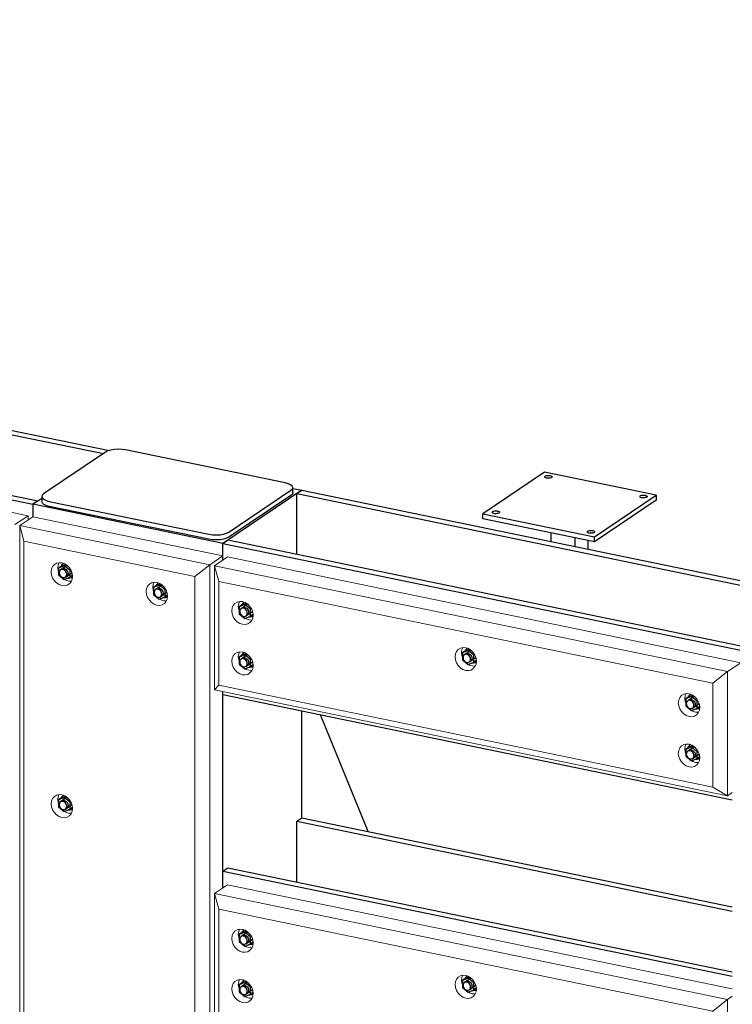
# Model space of a CAD drawing. Header units: millimetres. Extents: x -253989 to -201512, y -82117 to 103114.
# Tile 16 of 67: x -213815 to -212503, y -76772 to -74960. Entities that reach past the tile are written whole.
import ezdxf

# ---------------------------------------------------------------- set-up
doc = ezdxf.new("R2010")
doc.units = ezdxf.units.MM
for name, color, linetype, lineweight in [('N-CO-BC-BETONVORM-G', 50, 'Continuous', 25), ('N-CO-KC-KUNSTSTOFVORM-G', 7, 'Continuous', 13), ('N-CO-SC-STAALVORM-G', 10, 'Continuous', 25)]:
    doc.layers.add(name, color=color, linetype=linetype, lineweight=lineweight)

# ---------------------------------------------------------------- blocks, each defined once
blk = doc.blocks.new('GM_afdekklepje - GM_afdekklepje-3673590-_3D_ Copy 2 Copy 2')
at = {"layer": 'N-CO-SC-STAALVORM-G'}
for p, q in [((171463.7, -76026.7), (171349.5, -76103.7)), ((171794.4, -76083.4), (171500.4, -76022.8)), ((171690.7, -76174), (171805, -76097.1)), ((171805, -76106.4), (171690.7, -76183.3)), ((171808.4, -76101.5), (171808.4, -76092.2)), ((171346.1, -76108.6), (171346.1, -76117.8)), ((171360, -76117.4), (171654, -76178)), ((171654, -76187.3), (171360, -76126.6))]:
    blk.add_line(p, q, dxfattribs=at)
for points in [[(171500.4, -76022.8, 0), (171493.9, -76021.8, 0), (171486.9, -76021.5, 0), (171479.9, -76021.9, 0), (171473.4, -76023, 0), (171467.9, -76024.6, 0), (171463.7, -76026.7, 0)], [(171805, -76097.1, 0), (171807.6, -76094.6, 0), (171808.3, -76092, 0), (171807.3, -76089.4, 0), (171804.5, -76087, 0), (171800.1, -76085, 0), (171794.4, -76083.4, 0)], [(171349.5, -76103.7, 0), (171346.9, -76106.1, 0), (171346.1, -76108.7, 0), (171347.2, -76111.3, 0), (171350, -76113.7, 0), (171354.4, -76115.8, 0), (171360, -76117.4, 0)], [(171808.3, -76101.3, 0), (171807.6, -76103.9, 0), (171805, -76106.4, 0)], [(171360, -76126.6, 0), (171354.4, -76125.1, 0), (171350, -76123, 0), (171347.2, -76120.6, 0), (171346.1, -76118, 0)], [(171654, -76178, 0), (171660.6, -76178.9, 0), (171667.6, -76179.2, 0), (171674.6, -76178.8, 0), (171681, -76177.8, 0), (171686.5, -76176.2, 0), (171690.7, -76174, 0)], [(171690.7, -76183.3, 0), (171686.5, -76185.4, 0), (171681, -76187.1, 0), (171674.6, -76188.1, 0), (171667.6, -76188.5, 0), (171660.6, -76188.2, 0), (171654, -76187.3, 0)]]:
    blk.add_polyline3d(points, dxfattribs=at)
blk = doc.blocks.new('GM_Hakorit_3820 - GM_Hakorit_3820-3712024-_3D_ Copy 2 Copy 2')
at = {"layer": 'N-CO-KC-KUNSTSTOFVORM-G'}
for p, q in [((170017.1, -75875.1), (169992.9, -75891.4)), ((170367.1, -75947.3), (170017.1, -75875.1)), ((169992.9, -75891.4), (170342.9, -75963.6)), ((169992.9, -79436.3), (169992.9, -75891.4)), ((170000.7, -75920.1), (169992.9, -75891.4)), ((170000.7, -79427.9), (170000.7, -75920.1)), ((170315.7, -75985), (170000.7, -75920.1)), ((170342.9, -75963.6), (170367.1, -75947.3)), ((170367.1, -75947.3), (170367.1, -75955)), ((170342.9, -75963.6), (170315.7, -75985)), ((170342.9, -79508.4), (170342.9, -75963.6)), ((170082.8, -75993.7), (170087.9, -75994)), ((170315.7, -79492.8), (170315.7, -75985)), ((170257.8, -76029.7), (170262.9, -76030.1)), ((170367.1, -76196.8), (170367.1, -76558.2)), ((170082.8, -76420.5), (170087.9, -76420.9))]:
    blk.add_line(p, q, dxfattribs=at)
for points in [[(170070.7, -76001.8, 0), (170065.6, -76000.1, 0), (170060.8, -75997, 0), (170056.8, -75992.8, 0), (170053.6, -75987.9, 0), (170051.7, -75982.4, 0), (170051, -75976.9, 0), (170051.7, -75971.6, 0), (170053.6, -75967, 0), (170056.8, -75963.3, 0), (170060.8, -75960.8, 0), (170065.6, -75959.7, 0), (170070.7, -75960.1, 0)], [(170065.2, -75959.7, 0), (170063.8, -75963.5, 0), (170063.1, -75968.7, 0), (170063.8, -75974.3, 0), (170064.4, -75976.4, 0)], [(170070.7, -75960.1, 0), (170075.8, -75961.8, 0), (170080.5, -75964.9, 0), (170084.6, -75969, 0), (170087.7, -75974, 0), (170089.7, -75979.5, 0), (170090.4, -75985, 0), (170089.7, -75990.3, 0), (170087.7, -75994.9, 0), (170084.6, -75998.6, 0)], [(170075.7, -75990.8, 0), (170077.7, -75991.9, 0), (170082.8, -75993.7, 0)], [(170245.7, -76037.9, 0), (170240.6, -76036.1, 0), (170235.9, -76033.1, 0), (170231.8, -76028.9, 0), (170228.6, -76023.9, 0), (170226.7, -76018.5, 0), (170226, -76013, 0), (170226.7, -76007.7, 0), (170228.6, -76003.1, 0), (170231.8, -75999.4, 0), (170235.9, -75996.9, 0), (170240.6, -75995.8, 0), (170245.7, -75996.1, 0)], [(170240.3, -75995.7, 0), (170238.8, -75999.5, 0), (170238.1, -76004.8, 0), (170238.8, -76010.3, 0), (170239.4, -76012.5, 0)], [(170245.7, -75996.1, 0), (170250.8, -75997.9, 0), (170255.5, -76001, 0), (170259.6, -76005.1, 0), (170262.7, -76010.1, 0), (170264.7, -76015.5, 0), (170265.4, -76021.1, 0), (170264.7, -76026.3, 0), (170262.7, -76031, 0), (170259.6, -76034.6, 0), (170255.5, -76037.1, 0), (170250.8, -76038.2, 0), (170245.7, -76037.9, 0)], [(170084.2, -75998.9, 0), (170080.5, -76001, 0), (170075.8, -76002.2, 0), (170070.7, -76001.8, 0)], [(170250.7, -76026.9, 0), (170252.7, -76028, 0), (170257.8, -76029.7, 0)], [(170070.7, -76428.7, 0), (170065.6, -76426.9, 0), (170060.8, -76423.9, 0), (170056.8, -76419.7, 0), (170053.6, -76414.7, 0), (170051.7, -76409.3, 0), (170051, -76403.7, 0), (170051.7, -76398.5, 0), (170053.6, -76393.9, 0), (170056.8, -76390.2, 0), (170060.8, -76387.7, 0), (170065.6, -76386.6, 0), (170070.7, -76386.9, 0)], [(170065.2, -76386.6, 0), (170063.8, -76390.3, 0), (170063.1, -76395.6, 0), (170063.8, -76401.1, 0), (170064.4, -76403.3, 0)], [(170070.7, -76386.9, 0), (170075.8, -76388.7, 0), (170080.5, -76391.8, 0), (170084.6, -76395.9, 0), (170087.7, -76400.9, 0), (170089.7, -76406.3, 0), (170090.4, -76411.9, 0), (170089.7, -76417.1, 0), (170087.7, -76421.8, 0), (170084.6, -76425.4, 0), (170080.5, -76427.9, 0), (170075.8, -76429, 0), (170070.7, -76428.7, 0)], [(170075.7, -76417.7, 0), (170077.7, -76418.8, 0), (170082.8, -76420.5, 0)]]:
    blk.add_polyline3d(points, dxfattribs=at)
blk = doc.blocks.new('GM_Hakorit_1240 - GM_Hakorit_1240-3712025-_3D_ Copy 2 Copy 2')
at = {"layer": 'N-CO-KC-KUNSTSTOFVORM-G'}
for p, q in [((170351.6, -75965.4), (170375.8, -75949.1)), ((170375.8, -75949.1), (171320.9, -76143.9)), ((170351.6, -76193.7), (170351.6, -75965.4)), ((170351.6, -75965.4), (170359.5, -75994.1)), ((171296.7, -76160.2), (170351.6, -75965.4)), ((171269.5, -76181.7), (170359.5, -75994.1)), ((170359.5, -75994.1), (170359.5, -76185.2)), ((171269.5, -76181.7), (171296.7, -76160.2)), ((171320.9, -76143.9), (171296.7, -76160.2)), ((171296.7, -76160.2), (171296.7, -76388.5)), ((171320.9, -76151.6), (171320.9, -76143.9)), ((170359.5, -76185.2), (170351.6, -76193.7)), ((171296.7, -76388.5), (170351.6, -76193.7)), ((171269.5, -76372.8), (170359.5, -76185.2)), ((171269.5, -76372.8), (171269.5, -76181.7)), ((171296.7, -76388.5), (171269.5, -76372.8)), ((171296.7, -76388.5), (171305.4, -76382.6))]:
    blk.add_line(p, q, dxfattribs=at)
for points in [[(170383.5, -76048.2, 0), (170384.2, -76042.9, 0), (170386.2, -76038.3, 0), (170389.3, -76034.6, 0), (170393.4, -76032.2, 0), (170398.1, -76031.1, 0), (170403.2, -76031.4, 0), (170408.3, -76033.2, 0), (170413, -76036.2, 0), (170417.1, -76040.4, 0), (170420.3, -76045.3, 0), (170422.2, -76050.8, 0), (170422.9, -76056.3, 0)], [(170397.8, -76031, 0), (170396.3, -76034.8, 0), (170395.6, -76040.1, 0)], [(170422.9, -76056.3, 0), (170422.2, -76061.6, 0), (170420.3, -76066.2, 0), (170417.1, -76069.9, 0), (170413, -76072.4, 0), (170408.3, -76073.5, 0), (170403.2, -76073.1, 0), (170398.1, -76071.4, 0), (170393.4, -76068.3, 0), (170389.3, -76064.2, 0), (170386.2, -76059.2, 0), (170384.2, -76053.8, 0), (170383.5, -76048.2, 0)], [(170395.6, -76040.1, 0), (170396.3, -76045.6, 0), (170396.9, -76047.8, 0)], [(170408.2, -76062.1, 0), (170410.2, -76063.2, 0), (170415.3, -76065, 0), (170420.4, -76065.3, 0)], [(170383.5, -76141, 0), (170384.2, -76135.7, 0), (170386.2, -76131.1, 0), (170389.3, -76127.4, 0), (170393.4, -76125, 0), (170398.1, -76123.8, 0), (170403.2, -76124.2, 0), (170408.3, -76125.9, 0), (170413, -76129, 0), (170417.1, -76133.2, 0), (170420.3, -76138.1, 0), (170422.2, -76143.6, 0), (170422.9, -76149.1, 0)], [(170397.8, -76123.8, 0), (170396.3, -76127.6, 0), (170395.6, -76132.9, 0)], [(170794.8, -76133, 0), (170795.4, -76127.7, 0), (170797.4, -76123.1, 0), (170800.5, -76119.4, 0), (170804.6, -76116.9, 0), (170809.4, -76115.8, 0), (170814.5, -76116.2, 0), (170819.6, -76117.9, 0), (170824.3, -76121, 0), (170828.4, -76125.2, 0), (170831.5, -76130.1, 0), (170833.5, -76135.6, 0), (170834.1, -76141.1, 0)], [(170809.1, -76115.7, 0), (170807.5, -76119.6, 0), (170806.9, -76124.8, 0)], [(170422.9, -76149.1, 0), (170422.2, -76154.4, 0), (170420.3, -76159, 0), (170417.1, -76162.7, 0), (170413, -76165.2, 0), (170408.3, -76166.3, 0), (170403.2, -76165.9, 0), (170398.1, -76164.2, 0), (170393.4, -76161.1, 0), (170389.3, -76157, 0), (170386.2, -76152, 0), (170384.2, -76146.6, 0), (170383.5, -76141, 0)], [(170395.6, -76132.9, 0), (170396.3, -76138.4, 0), (170396.9, -76140.6, 0)], [(170834.1, -76141.1, 0), (170833.5, -76146.4, 0), (170831.5, -76151, 0), (170828.4, -76154.7, 0), (170824.3, -76157.2, 0), (170819.6, -76158.3, 0), (170814.5, -76157.9, 0), (170809.4, -76156.2, 0), (170804.6, -76153.1, 0), (170800.5, -76148.9, 0), (170797.4, -76144, 0), (170795.4, -76138.5, 0), (170794.8, -76133, 0)], [(170806.9, -76124.8, 0), (170807.5, -76130.4, 0), (170808.2, -76132.5, 0)], [(170408.2, -76154.9, 0), (170410.2, -76156, 0), (170415.3, -76157.8, 0), (170420.4, -76158.1, 0)], [(170819.5, -76146.9, 0), (170821.5, -76148, 0), (170826.6, -76149.8, 0), (170831.7, -76150.1, 0)], [(171206, -76217.8, 0), (171206.7, -76212.5, 0), (171208.7, -76207.9, 0), (171211.8, -76204.2, 0), (171215.9, -76201.7, 0), (171220.6, -76200.6, 0), (171225.7, -76201, 0), (171230.8, -76202.7, 0), (171235.6, -76205.8, 0), (171239.6, -76209.9, 0), (171242.8, -76214.9, 0), (171244.7, -76220.4, 0), (171245.4, -76225.9, 0)], [(171220.3, -76200.6, 0), (171218.8, -76204.4, 0), (171218.1, -76209.6, 0)], [(171218.1, -76209.6, 0), (171218.8, -76215.2, 0), (171219.4, -76217.3, 0)], [(171245.4, -76225.9, 0), (171244.7, -76231.2, 0), (171242.8, -76235.8, 0), (171239.6, -76239.5, 0), (171235.6, -76241.9, 0), (171230.8, -76243.1, 0), (171225.7, -76242.7, 0), (171220.6, -76241, 0), (171215.9, -76237.9, 0), (171211.8, -76233.7, 0), (171208.7, -76228.8, 0), (171206.7, -76223.3, 0), (171206, -76217.8, 0)], [(171230.7, -76231.7, 0), (171232.7, -76232.8, 0), (171237.8, -76234.6, 0), (171242.9, -76234.9, 0)], [(171206, -76310.6, 0), (171206.7, -76305.3, 0), (171208.7, -76300.7, 0), (171211.8, -76297, 0), (171215.9, -76294.5, 0), (171220.6, -76293.4, 0), (171225.7, -76293.8, 0), (171230.8, -76295.5, 0), (171235.6, -76298.6, 0), (171239.6, -76302.7, 0), (171242.8, -76307.7, 0), (171244.7, -76313.1, 0), (171245.4, -76318.7, 0)], [(171220.3, -76293.4, 0), (171218.8, -76297.2, 0), (171218.1, -76302.4, 0)], [(171218.1, -76302.4, 0), (171218.8, -76308, 0), (171219.4, -76310.1, 0)], [(171245.4, -76318.7, 0), (171244.7, -76324, 0), (171242.8, -76328.6, 0), (171239.6, -76332.3, 0), (171235.6, -76334.7, 0), (171230.8, -76335.9, 0), (171225.7, -76335.5, 0), (171220.6, -76333.7, 0), (171215.9, -76330.7, 0), (171211.8, -76326.5, 0), (171208.7, -76321.6, 0), (171206.7, -76316.1, 0), (171206, -76310.6, 0)], [(171230.7, -76324.5, 0), (171232.7, -76325.6, 0), (171237.8, -76327.4, 0), (171242.9, -76327.7, 0)]]:
    blk.add_polyline3d(points, dxfattribs=at)
blk = doc.blocks.new('GM_Hakorit_1240 - GM_Hakorit_1240-V15-_3D_ Copy 2 Copy 2')
at = {"layer": 'N-CO-KC-KUNSTSTOFVORM-G'}
for p, q in [((170351.6, -76568.6), (170375.8, -76552.3)), ((170375.8, -76552.3), (171305.4, -76743.9)), ((170351.6, -76796.8), (170351.6, -76568.6)), ((170351.6, -76568.6), (170359.5, -76597.3)), ((171296.7, -76763.4), (170351.6, -76568.6)), ((171269.5, -76784.9), (170359.5, -76597.3)), ((170359.5, -76597.3), (170359.5, -76788.4)), ((171305.4, -76757.5), (171296.7, -76763.4)), ((171269.5, -76784.9), (171296.7, -76763.4)), ((171296.7, -76763.4), (171296.7, -76991.7)), ((170359.5, -76788.4), (170351.6, -76796.8)), ((171269.5, -76976), (170359.5, -76788.4)), ((171269.5, -76976), (171269.5, -76784.9)), ((171296.7, -76991.7), (170351.6, -76796.8)), ((171296.7, -76991.7), (171269.5, -76976)), ((171296.7, -76991.7), (171305.4, -76985.8))]:
    blk.add_line(p, q, dxfattribs=at)
for points in [[(170383.5, -76651.4, 0), (170384.2, -76646.1, 0), (170386.2, -76641.5, 0), (170389.3, -76637.8, 0), (170393.4, -76635.3, 0), (170398.1, -76634.2, 0), (170403.2, -76634.6, 0), (170408.3, -76636.3, 0), (170413, -76639.4, 0), (170417.1, -76643.6, 0), (170420.3, -76648.5, 0), (170422.2, -76654, 0), (170422.9, -76659.5, 0)], [(170397.8, -76634.2, 0), (170396.3, -76638, 0), (170395.6, -76643.2, 0)], [(170395.6, -76643.2, 0), (170396.3, -76648.8, 0), (170396.9, -76650.9, 0)], [(170422.9, -76659.5, 0), (170422.2, -76664.8, 0), (170420.3, -76669.4, 0), (170417.1, -76673.1, 0), (170413, -76675.6, 0), (170408.3, -76676.7, 0), (170403.2, -76676.3, 0), (170398.1, -76674.6, 0), (170393.4, -76671.5, 0), (170389.3, -76667.3, 0), (170386.2, -76662.4, 0), (170384.2, -76656.9, 0), (170383.5, -76651.4, 0)], [(170408.2, -76665.3, 0), (170410.2, -76666.4, 0), (170415.3, -76668.2, 0), (170420.4, -76668.5, 0)], [(170794.8, -76736.2, 0), (170795.4, -76730.9, 0), (170797.4, -76726.3, 0), (170800.5, -76722.6, 0), (170804.6, -76720.1, 0), (170809.4, -76719, 0), (170814.5, -76719.4, 0), (170819.6, -76721.1, 0), (170824.3, -76724.2, 0), (170828.4, -76728.3, 0), (170831.5, -76733.3, 0), (170833.5, -76738.8, 0), (170834.1, -76744.3, 0)], [(170809.1, -76718.9, 0), (170807.5, -76722.8, 0), (170806.9, -76728, 0)], [(170383.5, -76744.2, 0), (170384.2, -76738.9, 0), (170386.2, -76734.3, 0), (170389.3, -76730.6, 0), (170393.4, -76728.1, 0), (170398.1, -76727, 0), (170403.2, -76727.4, 0), (170408.3, -76729.1, 0), (170413, -76732.2, 0), (170417.1, -76736.4, 0), (170420.3, -76741.3, 0), (170422.2, -76746.8, 0), (170422.9, -76752.3, 0)], [(170397.8, -76727, 0), (170396.3, -76730.8, 0), (170395.6, -76736, 0)], [(170395.6, -76736, 0), (170396.3, -76741.6, 0), (170396.9, -76743.7, 0)], [(170834.1, -76744.3, 0), (170833.5, -76749.6, 0), (170831.5, -76754.2, 0), (170828.4, -76757.9, 0), (170824.3, -76760.3, 0), (170819.6, -76761.5, 0), (170814.5, -76761.1, 0), (170809.4, -76759.4, 0), (170804.6, -76756.3, 0), (170800.5, -76752.1, 0), (170797.4, -76747.2, 0), (170795.4, -76741.7, 0), (170794.8, -76736.2, 0)], [(170806.9, -76728, 0), (170807.5, -76733.6, 0), (170808.2, -76735.7, 0)], [(170422.9, -76752.3, 0), (170422.2, -76757.6, 0), (170420.3, -76762.2, 0), (170417.1, -76765.9, 0), (170413, -76768.4, 0), (170408.3, -76769.5, 0), (170403.2, -76769.1, 0), (170398.1, -76767.4, 0), (170393.4, -76764.3, 0), (170389.3, -76760.1, 0), (170386.2, -76755.2, 0), (170384.2, -76749.7, 0), (170383.5, -76744.2, 0)], [(170408.2, -76758.1, 0), (170410.2, -76759.2, 0), (170415.3, -76761, 0), (170420.4, -76761.3, 0)], [(170819.5, -76750.1, 0), (170821.5, -76751.2, 0), (170826.6, -76753, 0), (170831.7, -76753.3, 0)], [(171206, -76821, 0), (171206.7, -76815.7, 0), (171208.7, -76811.1, 0), (171211.8, -76807.4, 0), (171215.9, -76804.9, 0), (171220.6, -76803.8, 0), (171225.7, -76804.1, 0), (171230.8, -76805.9, 0), (171235.6, -76809, 0), (171239.6, -76813.1, 0), (171242.8, -76818.1, 0), (171244.7, -76823.5, 0), (171245.4, -76829.1, 0)], [(171220.3, -76803.8, 0), (171218.8, -76807.5, 0), (171218.1, -76812.8, 0)], [(171218.1, -76812.8, 0), (171218.8, -76818.4, 0), (171219.4, -76820.5, 0)], [(171245.4, -76829.1, 0), (171244.7, -76834.3, 0), (171242.8, -76839, 0), (171239.6, -76842.7, 0), (171235.6, -76845.1, 0), (171230.8, -76846.2, 0), (171225.7, -76845.9, 0), (171220.6, -76844.1, 0), (171215.9, -76841.1, 0), (171211.8, -76836.9, 0), (171208.7, -76831.9, 0), (171206.7, -76826.5, 0), (171206, -76821, 0)], [(171230.7, -76834.9, 0), (171232.7, -76836, 0), (171237.8, -76837.7, 0), (171242.9, -76838.1, 0)], [(171206, -76913.8, 0), (171206.7, -76908.5, 0), (171208.7, -76903.9, 0), (171211.8, -76900.2, 0), (171215.9, -76897.7, 0), (171220.6, -76896.6, 0), (171225.7, -76896.9, 0), (171230.8, -76898.7, 0), (171235.6, -76901.8, 0), (171239.6, -76905.9, 0), (171242.8, -76910.9, 0), (171244.7, -76916.3, 0), (171245.4, -76921.9, 0)], [(171220.3, -76896.6, 0), (171218.8, -76900.3, 0), (171218.1, -76905.6, 0)], [(171245.4, -76921.9, 0), (171244.7, -76927.1, 0), (171242.8, -76931.8, 0), (171239.6, -76935.5, 0), (171235.6, -76937.9, 0), (171230.8, -76939, 0), (171225.7, -76938.7, 0), (171220.6, -76936.9, 0), (171215.9, -76933.9, 0), (171211.8, -76929.7, 0), (171208.7, -76924.7, 0), (171206.7, -76919.3, 0), (171206, -76913.8, 0)], [(171218.1, -76905.6, 0), (171218.8, -76911.1, 0), (171219.4, -76913.3, 0)], [(171230.7, -76927.7, 0), (171232.7, -76928.8, 0), (171237.8, -76930.5, 0), (171242.9, -76930.9, 0)]]:
    blk.add_polyline3d(points, dxfattribs=at)
blk = doc.blocks.new('GM_Hakorit_4490 - GM_Hakorit_4490-3691116-_3D_ Copy 2 Copy 2')
at = {"layer": 'N-CO-KC-KUNSTSTOFVORM-G'}
for p, q in [((166175.7, -75083.2), (170008.3, -75873.3)), ((170008.3, -75873.3), (169984.1, -75889.6)), ((170008.3, -75881), (170008.3, -75873.3))]:
    blk.add_line(p, q, dxfattribs=at)
blk = doc.blocks.new('GM_Bouten_Moeren_Zeskant - M16-3610774-_3D_ Copy 2 Copy 2')
at = {"layer": 'N-CO-SC-STAALVORM-G'}
for p, q in [((163529.9, -74618.7), (163519.4, -74623)), ((163525.7, -74618.7), (163519.4, -74623)), ((163535.3, -74618.3), (163523, -74626.5)), ((163525.7, -74618.7), (163532, -74616.2)), ((163529.9, -74618.7), (163532.8, -74616.7)), ((163540.4, -74627.3), (163529.9, -74618.7)), ((163519.4, -74623), (163519.4, -74635.8)), ((163519.4, -74635.8), (163529.9, -74644.4)), ((163531.9, -74639.8), (163544.1, -74631.6)), ((163541.9, -74626.3), (163540.4, -74627.3)), ((163540.4, -74640.1), (163540.4, -74627.3)), ((163545.1, -74637), (163540.4, -74640.1)), ((163529.9, -74644.4), (163540.4, -74640.1))]:
    blk.add_line(p, q, dxfattribs=at)
for points in [[(163528.4, -74614.5, 0), (163526.9, -74615.6, 0), (163524.8, -74618, 0), (163524, -74619.8, 0)], [(163534.5, -74634.6, 0), (163534.2, -74632.7, 0), (163533.5, -74630.7, 0), (163532.4, -74629, 0), (163531, -74627.5, 0), (163529.3, -74626.4, 0), (163527.5, -74625.8, 0), (163525.7, -74625.6, 0), (163524, -74626, 0), (163522.5, -74626.9, 0), (163521.4, -74628.2, 0), (163520.7, -74629.9, 0), (163520.5, -74631.7, 0)], [(163520.5, -74631.7, 0), (163520.7, -74633.7, 0), (163521.4, -74635.6, 0), (163522.5, -74637.4, 0), (163524, -74638.9, 0), (163525.7, -74640, 0), (163527.5, -74640.6, 0), (163529.3, -74640.7, 0), (163531, -74640.3, 0), (163532.4, -74639.5, 0), (163533.5, -74638.1, 0), (163534.2, -74636.5, 0), (163534.5, -74634.6, 0)], [(163524.9, -74625.3, 0), (163526.4, -74624.4, 0), (163528.1, -74624, 0), (163529.9, -74624.1, 0), (163531.7, -74624.8, 0), (163533.4, -74625.8, 0), (163534.8, -74627.3, 0), (163536, -74629.1, 0), (163536.7, -74631, 0), (163536.9, -74633, 0)], [(163536.9, -74633, 0), (163536.7, -74634.9, 0), (163536, -74636.5, 0), (163534.8, -74637.8, 0), (163534.4, -74638.2, 0)], [(163537.5, -74641.4, 0), (163539.6, -74641.5, 0), (163542.8, -74640.7, 0), (163544.6, -74639.7, 0)]]:
    blk.add_polyline3d(points, dxfattribs=at)
blk = doc.blocks.new('GM_Bouten_Moeren_Zeskant - M16-V69-_3D_ Copy 2 Copy 2')
at = {"layer": 'N-CO-SC-STAALVORM-G'}
for p, q in [((170250.1, -76001.3), (170239.6, -76005.6)), ((170245.8, -76001.3), (170239.6, -76005.6)), ((170239.6, -76005.6), (170239.6, -76018.4)), ((170255.4, -76000.9), (170243.2, -76009.2)), ((170245.8, -76001.3), (170251.8, -75998.9)), ((170250.1, -76001.3), (170253, -75999.3)), ((170260.6, -76009.9), (170250.1, -76001.3)), ((170252.1, -76022.4), (170264.2, -76014.2)), ((170262, -76008.9), (170260.6, -76009.9)), ((170260.6, -76022.7), (170260.6, -76009.9)), ((170239.6, -76018.4), (170250.1, -76027)), ((170250.1, -76027), (170260.6, -76022.7)), ((170265.2, -76019.6), (170260.6, -76022.7))]:
    blk.add_line(p, q, dxfattribs=at)
for points in [[(170248.6, -75997.1, 0), (170247.1, -75998.2, 0), (170245, -76000.6, 0), (170244.1, -76002.4, 0)], [(170254.6, -76017.2, 0), (170254.4, -76015.3, 0), (170253.7, -76013.3, 0), (170252.6, -76011.6, 0), (170251.1, -76010.1, 0), (170249.4, -76009, 0), (170247.6, -76008.4, 0), (170245.8, -76008.2, 0), (170244.1, -76008.6, 0), (170242.7, -76009.5, 0), (170241.6, -76010.8, 0), (170240.9, -76012.5, 0), (170240.6, -76014.3, 0)], [(170240.6, -76014.3, 0), (170240.9, -76016.3, 0), (170241.6, -76018.2, 0), (170242.7, -76020, 0), (170244.1, -76021.5, 0), (170245.8, -76022.6, 0), (170247.6, -76023.2, 0), (170249.4, -76023.3, 0), (170251.1, -76022.9, 0), (170252.6, -76022.1, 0), (170253.7, -76020.7, 0), (170254.4, -76019.1, 0), (170254.6, -76017.2, 0)], [(170245.1, -76007.9, 0), (170246.6, -76007, 0), (170248.2, -76006.6, 0), (170250.1, -76006.7, 0), (170251.9, -76007.4, 0), (170253.6, -76008.4, 0), (170255, -76009.9, 0), (170256.1, -76011.7, 0), (170256.8, -76013.6, 0), (170257.1, -76015.6, 0)], [(170257.1, -76015.6, 0), (170256.8, -76017.5, 0), (170256.1, -76019.1, 0), (170255, -76020.4, 0), (170254.5, -76020.8, 0)], [(170257.7, -76024, 0), (170259.7, -76024.1, 0), (170262.9, -76023.3, 0), (170264.7, -76022.4, 0)]]:
    blk.add_polyline3d(points, dxfattribs=at)
blk = doc.blocks.new('GM_Bouten_Moeren_Zeskant - M16-V70-_3D_ Copy 2 Copy 2')
at = {"layer": 'N-CO-SC-STAALVORM-G'}
for p, q in [((170075.1, -76392.1), (170064.6, -76396.4)), ((170070.8, -76392.1), (170064.6, -76396.4)), ((170064.6, -76396.4), (170064.6, -76409.2)), ((170080.6, -76391.5), (170068.2, -76399.9)), ((170070.8, -76392.1), (170077.1, -76389.6)), ((170075.1, -76392.1), (170078, -76390.1)), ((170085.6, -76400.7), (170075.1, -76392.1)), ((170064.6, -76409.2), (170075.1, -76417.8)), ((170075.1, -76417.8), (170085.6, -76413.5)), ((170077.1, -76413.2), (170089.2, -76405)), ((170087, -76399.7), (170085.6, -76400.7)), ((170085.6, -76413.5), (170085.6, -76400.7)), ((170090.2, -76410.4), (170085.6, -76413.5))]:
    blk.add_line(p, q, dxfattribs=at)
for points in [[(170073.6, -76387.9, 0), (170072.1, -76389, 0), (170070, -76391.4, 0), (170069.1, -76393.2, 0)], [(170079.6, -76408, 0), (170079.4, -76406.1, 0), (170078.7, -76404.1, 0), (170077.6, -76402.3, 0), (170076.1, -76400.9, 0), (170074.4, -76399.8, 0), (170072.6, -76399.2, 0), (170070.8, -76399, 0), (170069.1, -76399.4, 0), (170067.7, -76400.3, 0), (170066.6, -76401.6, 0), (170065.9, -76403.3, 0), (170065.6, -76405.1, 0)], [(170065.6, -76405.1, 0), (170065.9, -76407.1, 0), (170066.6, -76409, 0), (170067.7, -76410.8, 0), (170069.1, -76412.3, 0), (170070.8, -76413.4, 0), (170072.6, -76414, 0), (170074.4, -76414.1, 0), (170076.1, -76413.7, 0), (170077.6, -76412.8, 0), (170078.7, -76411.5, 0), (170079.4, -76409.9, 0), (170079.6, -76408, 0)], [(170070.1, -76398.7, 0), (170071.6, -76397.8, 0), (170073.2, -76397.4, 0), (170075.1, -76397.5, 0), (170076.9, -76398.1, 0), (170078.6, -76399.2, 0), (170080, -76400.7, 0), (170081.1, -76402.5, 0), (170081.8, -76404.4, 0), (170082.1, -76406.4, 0)], [(170082.1, -76406.4, 0), (170081.8, -76408.3, 0), (170081.1, -76409.9, 0), (170080, -76411.2, 0), (170079.5, -76411.6, 0)], [(170082.7, -76414.8, 0), (170084.7, -76414.9, 0), (170087.9, -76414.1, 0), (170089.7, -76413.1, 0)]]:
    blk.add_polyline3d(points, dxfattribs=at)
blk = doc.blocks.new('GM_Bouten_Moeren_Zeskant - M16-V78-_3D_ Copy 2 Copy 2')
at = {"layer": 'N-CO-SC-STAALVORM-G'}
for p, q in [((170403.4, -76036.6), (170409.6, -76034)), ((170405.8, -76032.5), (170405.5, -76032.7)), ((170407.6, -76036.6), (170397.1, -76040.8)), ((170403.4, -76036.6), (170397.1, -76040.8)), ((170397.1, -76040.8), (170397.1, -76053.7)), ((170412.9, -76036.1), (170400.7, -76044.4)), ((170407.6, -76036.6), (170410.5, -76034.6)), ((170418.1, -76045.1), (170407.6, -76036.6)), ((170409.6, -76057.7), (170421.8, -76049.5)), ((170419.5, -76044.2), (170418.1, -76045.1)), ((170418.1, -76058), (170418.1, -76045.1)), ((170397.1, -76053.7), (170407.6, -76062.3)), ((170407.6, -76062.3), (170418.1, -76058)), ((170407.6, -76062.3), (170407.6, -76062.3)), ((170422.7, -76054.9), (170418.1, -76058))]:
    blk.add_line(p, q, dxfattribs=at)
for points in [[(170405.9, -76032.5, 0), (170404.6, -76033.4, 0), (170402.5, -76035.9, 0), (170401.6, -76037.6, 0)], [(170412.1, -76052.5, 0), (170411.9, -76050.5, 0), (170411.2, -76048.6, 0), (170410.1, -76046.8, 0), (170408.6, -76045.3, 0), (170406.9, -76044.2, 0), (170405.1, -76043.6, 0), (170403.3, -76043.5, 0), (170401.6, -76043.9, 0), (170400.2, -76044.8, 0), (170399.1, -76046.1, 0), (170398.4, -76047.7, 0), (170398.1, -76049.6, 0)], [(170398.1, -76049.6, 0), (170398.4, -76051.6, 0), (170399.1, -76053.5, 0), (170400.2, -76055.3, 0), (170401.6, -76056.7, 0), (170403.3, -76057.8, 0), (170405.1, -76058.5, 0), (170406.9, -76058.6, 0), (170408.6, -76058.2, 0), (170410.1, -76057.3, 0), (170411.2, -76056, 0), (170411.9, -76054.4, 0), (170412.1, -76052.5, 0)], [(170402.6, -76043.1, 0), (170404.1, -76042.3, 0), (170405.7, -76041.9, 0), (170407.6, -76042, 0), (170409.4, -76042.6, 0), (170411.1, -76043.7, 0), (170412.5, -76045.2, 0), (170413.6, -76046.9, 0), (170414.3, -76048.9, 0), (170414.6, -76050.9, 0)], [(170414.6, -76050.9, 0), (170414.3, -76052.7, 0), (170413.6, -76054.4, 0), (170412.5, -76055.7, 0), (170412, -76056, 0)], [(170415.2, -76059.3, 0), (170417.2, -76059.3, 0), (170420.4, -76058.6, 0), (170422.2, -76057.6, 0)]]:
    blk.add_polyline3d(points, dxfattribs=at)
blk = doc.blocks.new('GM_Bouten_Moeren_Zeskant - M16-V79-_3D_ Copy 2 Copy 2')
at = {"layer": 'N-CO-SC-STAALVORM-G'}
for p, q in [((170407.6, -76129.3), (170397.1, -76133.6)), ((170403.4, -76129.4), (170397.1, -76133.6)), ((170397.1, -76133.6), (170397.1, -76146.5)), ((170413, -76128.9), (170400.7, -76137.2)), ((170403.4, -76129.4), (170409.2, -76127)), ((170407.6, -76129.3), (170410.5, -76127.4)), ((170418.1, -76137.9), (170407.6, -76129.3)), ((170409.6, -76150.5), (170421.8, -76142.3)), ((170419.5, -76137), (170418.1, -76137.9)), ((170418.1, -76150.8), (170418.1, -76137.9)), ((170397.1, -76146.5), (170407.6, -76155.1)), ((170407.6, -76155.1), (170418.1, -76150.8)), ((170407.6, -76155), (170407.6, -76155.1)), ((170422.7, -76147.7), (170418.1, -76150.8)), ((170422.2, -76150.4), (170422.7, -76150.1))]:
    blk.add_line(p, q, dxfattribs=at)
for points in [[(170412.1, -76145.3, 0), (170411.9, -76143.3, 0), (170411.2, -76141.4, 0), (170410.1, -76139.6, 0), (170408.6, -76138.1, 0), (170406.9, -76137, 0), (170405.1, -76136.4, 0), (170403.3, -76136.3, 0), (170401.6, -76136.7, 0), (170400.2, -76137.6, 0), (170399.1, -76138.9, 0), (170398.4, -76140.5, 0), (170398.1, -76142.4, 0)], [(170398.1, -76142.4, 0), (170398.4, -76144.4, 0), (170399.1, -76146.3, 0), (170400.2, -76148.1, 0), (170401.6, -76149.5, 0), (170403.3, -76150.6, 0), (170405.1, -76151.3, 0), (170406.9, -76151.4, 0), (170408.6, -76151, 0), (170410.1, -76150.1, 0), (170411.2, -76148.8, 0), (170411.9, -76147.2, 0), (170412.1, -76145.3, 0)], [(170406.1, -76125.1, 0), (170404.6, -76126.2, 0), (170402.5, -76128.7, 0), (170401.6, -76130.4, 0)], [(170402.6, -76135.9, 0), (170404.1, -76135.1, 0), (170405.7, -76134.7, 0), (170407.6, -76134.8, 0), (170409.4, -76135.4, 0), (170411.1, -76136.5, 0), (170412.5, -76138, 0), (170413.6, -76139.7, 0), (170414.3, -76141.7, 0), (170414.6, -76143.7, 0)], [(170414.6, -76143.7, 0), (170414.3, -76145.5, 0), (170413.6, -76147.2, 0), (170412.5, -76148.5, 0), (170412, -76148.8, 0)], [(170415.2, -76152.1, 0), (170417.2, -76152.1, 0), (170420.4, -76151.4, 0), (170422.7, -76150.1, 0)]]:
    blk.add_polyline3d(points, dxfattribs=at)
blk = doc.blocks.new('GM_Bouten_Moeren_Zeskant - M16-V24-_3D_ Copy 2 Copy 2')
at = {"layer": 'N-CO-SC-STAALVORM-G'}
for p, q in [((163535.4, -74711), (163523, -74719.3)), ((163525.7, -74711.5), (163531.5, -74709.1)), ((163529.9, -74711.5), (163532.8, -74709.5)), ((163529.9, -74711.5), (163519.4, -74715.8)), ((163525.7, -74711.5), (163519.4, -74715.8)), ((163519.4, -74715.8), (163519.4, -74728.6)), ((163519.4, -74728.6), (163529.9, -74737.2)), ((163540.4, -74720.1), (163529.9, -74711.5)), ((163531.9, -74732.6), (163544.1, -74724.4)), ((163541.9, -74719.1), (163540.4, -74720.1)), ((163540.4, -74732.9), (163540.4, -74720.1)), ((163529.9, -74737.2), (163540.4, -74732.9)), ((163545.1, -74729.8), (163540.4, -74732.9))]:
    blk.add_line(p, q, dxfattribs=at)
for points in [[(163528.4, -74707.3, 0), (163526.9, -74708.4, 0), (163524.8, -74710.8, 0), (163524, -74712.6, 0)], [(163534.5, -74727.4, 0), (163534.2, -74725.5, 0), (163533.5, -74723.5, 0), (163532.4, -74721.7, 0), (163531, -74720.3, 0), (163529.3, -74719.2, 0), (163527.5, -74718.6, 0), (163525.7, -74718.4, 0), (163524, -74718.8, 0), (163522.5, -74719.7, 0), (163521.4, -74721, 0), (163520.7, -74722.7, 0), (163520.5, -74724.5, 0)], [(163520.5, -74724.5, 0), (163520.7, -74726.5, 0), (163521.4, -74728.4, 0), (163522.5, -74730.2, 0), (163524, -74731.7, 0), (163525.7, -74732.8, 0), (163527.5, -74733.4, 0), (163529.3, -74733.5, 0), (163531, -74733.1, 0), (163532.4, -74732.2, 0), (163533.5, -74730.9, 0), (163534.2, -74729.3, 0), (163534.5, -74727.4, 0)], [(163524.9, -74718.1, 0), (163526.4, -74717.2, 0), (163528.1, -74716.8, 0), (163529.9, -74716.9, 0), (163531.7, -74717.6, 0), (163533.4, -74718.6, 0), (163534.8, -74720.1, 0), (163536, -74721.9, 0), (163536.7, -74723.8, 0), (163536.9, -74725.8, 0)], [(163536.9, -74725.8, 0), (163536.7, -74727.7, 0), (163536, -74729.3, 0), (163534.8, -74730.6, 0), (163534.4, -74731, 0)], [(163537.5, -74734.2, 0), (163539.6, -74734.3, 0), (163542.8, -74733.5, 0), (163544.6, -74732.5, 0)]]:
    blk.add_polyline3d(points, dxfattribs=at)
blk = doc.blocks.new('GM_Bouten_Moeren_Zeskant - M16-V80-_3D_ Copy 2 Copy 2')
at = {"layer": 'N-CO-SC-STAALVORM-G'}
for p, q in [((170407.6, -76639.7), (170397.1, -76644)), ((170403.4, -76639.8), (170397.1, -76644)), ((170397.1, -76644), (170397.1, -76656.9)), ((170412.9, -76639.3), (170400.7, -76647.6)), ((170403.4, -76639.8), (170409.6, -76637.2)), ((170407.6, -76639.7), (170410.5, -76637.8)), ((170418.1, -76648.3), (170407.6, -76639.7)), ((170419.5, -76647.4), (170418.1, -76648.3)), ((170418.1, -76661.2), (170418.1, -76648.3)), ((170397.1, -76656.9), (170407.6, -76665.5)), ((170407.6, -76665.5), (170418.1, -76661.2)), ((170407.6, -76665.4), (170407.6, -76665.5)), ((170409.6, -76660.9), (170421.8, -76652.7)), ((170422.7, -76658.1), (170418.1, -76661.2))]:
    blk.add_line(p, q, dxfattribs=at)
for points in [[(170412.1, -76655.7, 0), (170411.9, -76653.7, 0), (170411.2, -76651.8, 0), (170410.1, -76650, 0), (170408.6, -76648.5, 0), (170406.9, -76647.4, 0), (170405.1, -76646.8, 0), (170403.3, -76646.7, 0), (170401.6, -76647.1, 0), (170400.2, -76648, 0), (170399.1, -76649.3, 0), (170398.4, -76650.9, 0), (170398.1, -76652.8, 0)], [(170406.1, -76635.5, 0), (170404.6, -76636.6, 0), (170402.5, -76639.1, 0), (170401.6, -76640.8, 0)], [(170402.6, -76646.3, 0), (170404.1, -76645.4, 0), (170405.7, -76645.1, 0), (170407.6, -76645.2, 0), (170409.4, -76645.8, 0), (170411.1, -76646.9, 0), (170412.5, -76648.4, 0), (170413.6, -76650.1, 0), (170414.3, -76652.1, 0), (170414.6, -76654, 0)], [(170398.1, -76652.8, 0), (170398.4, -76654.8, 0), (170399.1, -76656.7, 0), (170400.2, -76658.5, 0), (170401.6, -76659.9, 0), (170403.3, -76661, 0), (170405.1, -76661.6, 0), (170406.9, -76661.8, 0), (170408.6, -76661.4, 0), (170410.1, -76660.5, 0), (170411.2, -76659.2, 0), (170411.9, -76657.5, 0), (170412.1, -76655.7, 0)], [(170414.6, -76654, 0), (170414.3, -76655.9, 0), (170413.6, -76657.6, 0), (170412.5, -76658.9, 0), (170412, -76659.2, 0)], [(170415.2, -76662.5, 0), (170417.2, -76662.5, 0), (170420.4, -76661.8, 0), (170422.2, -76660.8, 0)]]:
    blk.add_polyline3d(points, dxfattribs=at)
blk = doc.blocks.new('GM_Bouten_Moeren_Zeskant - M16-V81-_3D_ Copy 2 Copy 2')
at = {"layer": 'N-CO-SC-STAALVORM-G'}
for p, q in [((170407.6, -76732.5), (170397.1, -76736.8)), ((170403.4, -76732.6), (170397.1, -76736.8)), ((170397.1, -76736.8), (170397.1, -76749.7)), ((170413, -76732.1), (170400.7, -76740.4)), ((170403.4, -76732.6), (170409.2, -76730.2)), ((170407.6, -76732.5), (170410.5, -76730.6)), ((170418.1, -76741.1), (170407.6, -76732.5)), ((170419.5, -76740.1), (170418.1, -76741.1)), ((170397.1, -76749.7), (170407.6, -76758.3)), ((170407.6, -76758.3), (170418.1, -76754)), ((170407.6, -76758.2), (170407.6, -76758.3)), ((170409.6, -76753.7), (170421.8, -76745.5)), ((170418.1, -76754), (170418.1, -76741.1)), ((170422.7, -76750.9), (170418.1, -76754))]:
    blk.add_line(p, q, dxfattribs=at)
for points in [[(170412.1, -76748.5, 0), (170411.9, -76746.5, 0), (170411.2, -76744.6, 0), (170410.1, -76742.8, 0), (170408.6, -76741.3, 0), (170406.9, -76740.2, 0), (170405.1, -76739.6, 0), (170403.3, -76739.5, 0), (170401.6, -76739.9, 0), (170400.2, -76740.8, 0), (170399.1, -76742.1, 0), (170398.4, -76743.7, 0), (170398.1, -76745.6, 0)], [(170406.1, -76728.3, 0), (170404.6, -76729.4, 0), (170402.5, -76731.9, 0), (170401.6, -76733.6, 0)], [(170402.6, -76739.1, 0), (170404.1, -76738.2, 0), (170405.7, -76737.8, 0), (170407.6, -76738, 0), (170409.4, -76738.6, 0), (170411.1, -76739.7, 0), (170412.5, -76741.2, 0), (170413.6, -76742.9, 0), (170414.3, -76744.9, 0), (170414.6, -76746.8, 0)], [(170398.1, -76745.6, 0), (170398.4, -76747.6, 0), (170399.1, -76749.5, 0), (170400.2, -76751.3, 0), (170401.6, -76752.7, 0), (170403.3, -76753.8, 0), (170405.1, -76754.4, 0), (170406.9, -76754.6, 0), (170408.6, -76754.2, 0), (170410.1, -76753.3, 0), (170411.2, -76752, 0), (170411.9, -76750.3, 0), (170412.1, -76748.5, 0)], [(170414.6, -76746.8, 0), (170414.3, -76748.7, 0), (170413.6, -76750.4, 0), (170412.5, -76751.7, 0), (170412, -76752, 0)], [(170415.2, -76755.3, 0), (170417.2, -76755.3, 0), (170420.4, -76754.6, 0), (170422.2, -76753.6, 0)]]:
    blk.add_polyline3d(points, dxfattribs=at)
blk = doc.blocks.new('GM_Bevestigingsplaat radardetector2 - GM_Bevestigingsplaat radardetector2-3834855-_3D_ Copy 2 Copy 2')
at = {"layer": 'N-CO-SC-STAALVORM-G'}
for p, q in [((170959.7, -75792.8), (170846, -75869.5)), ((171165.4, -75835.2), (170959.7, -75792.8)), ((170959.8, -75801.1), (170960.5, -75800.4)), ((171051.6, -75911.9), (171165.4, -75835.2)), ((171165.4, -75844.5), (171051.6, -75921.1)), ((171134.8, -75837.2), (171135.5, -75836.5)), ((171165.4, -75835.2), (171165.4, -75844.5)), ((170846, -75869.5), (171051.6, -75911.9)), ((170846, -75878.8), (170846, -75869.5)), ((170863, -75866.3), (170863.6, -75865.7)), ((171051.6, -75921.1), (170846, -75878.8)), ((170971.7, -75921), (170971.7, -75904.7)), ((171038, -75902.4), (171038.6, -75901.7)), ((171015.4, -75913.7), (171015.4, -75930)), ((171039.7, -75935), (171039.7, -75918.7)), ((171051.6, -75921.1), (171051.6, -75911.9))]:
    blk.add_line(p, q, dxfattribs=at)
for points in [[(170972.7, -75803, 0), (170971.6, -75803.5, 0), (170970.2, -75803.9, 0), (170968.5, -75804.2, 0), (170966.7, -75804.3, 0), (170964.9, -75804.2, 0), (170963.2, -75804, 0), (170961.7, -75803.6, 0), (170960.6, -75803.1, 0), (170959.9, -75802.4, 0), (170959.6, -75801.8, 0)], [(170960.5, -75800.4, 0), (170961.5, -75799.9, 0), (170963, -75799.5, 0), (170964.6, -75799.2, 0), (170966.5, -75799.1, 0), (170968.3, -75799.2, 0), (170970, -75799.4, 0), (170971.4, -75799.8, 0), (170972.6, -75800.4, 0), (170973.3, -75801, 0), (170973.6, -75801.7, 0), (170973.4, -75802.3, 0), (170972.7, -75803, 0)], [(171147.7, -75839.1, 0), (171146.6, -75839.6, 0), (171145.2, -75840, 0), (171143.5, -75840.3, 0), (171141.7, -75840.4, 0), (171139.9, -75840.3, 0), (171138.2, -75840.1, 0), (171136.7, -75839.7, 0), (171135.6, -75839.1, 0), (171134.9, -75838.5, 0), (171134.6, -75837.8, 0)], [(171135.5, -75836.5, 0), (171136.5, -75836, 0), (171138, -75835.6, 0), (171139.7, -75835.3, 0), (171141.5, -75835.2, 0), (171143.3, -75835.3, 0), (171145, -75835.5, 0), (171146.4, -75835.9, 0), (171147.6, -75836.4, 0), (171148.3, -75837.1, 0), (171148.6, -75837.7, 0), (171148.4, -75838.4, 0), (171147.7, -75839.1, 0)], [(170875.9, -75868.2, 0), (170874.8, -75868.7, 0), (170873.4, -75869.2, 0), (170871.7, -75869.4, 0), (170869.9, -75869.5, 0), (170868.1, -75869.5, 0), (170866.4, -75869.2, 0), (170864.9, -75868.8, 0), (170863.8, -75868.3, 0), (170863, -75867.6, 0), (170862.8, -75867, 0)], [(170863.6, -75865.7, 0), (170864.7, -75865.1, 0), (170866.2, -75864.7, 0), (170867.8, -75864.4, 0), (170869.6, -75864.3, 0), (170871.5, -75864.4, 0), (170873.2, -75864.6, 0), (170874.6, -75865, 0), (170875.8, -75865.6, 0), (170876.5, -75866.2, 0), (170876.8, -75866.9, 0), (170876.6, -75867.6, 0), (170875.9, -75868.2, 0)], [(171050.9, -75904.3, 0), (171049.8, -75904.8, 0), (171048.4, -75905.2, 0), (171046.7, -75905.5, 0), (171044.9, -75905.6, 0), (171043.1, -75905.5, 0), (171041.4, -75905.3, 0), (171039.9, -75904.9, 0), (171038.8, -75904.3, 0), (171038, -75903.7, 0), (171037.8, -75903, 0)], [(171038.6, -75901.7, 0), (171039.7, -75901.2, 0), (171041.2, -75900.8, 0), (171042.8, -75900.5, 0), (171044.6, -75900.4, 0), (171046.5, -75900.5, 0), (171048.2, -75900.7, 0), (171049.6, -75901.1, 0), (171050.8, -75901.7, 0), (171051.5, -75902.3, 0), (171051.8, -75903, 0), (171051.6, -75903.6, 0), (171050.9, -75904.3, 0)]]:
    blk.add_polyline3d(points, dxfattribs=at)

msp = doc.modelspace()

# ---------------------------------------------------------------- linework, layer by layer
at = {"layer": 'N-CO-SC-STAALVORM-G'}
for p, q in [((-217495.9, -74960.4), (-213650.1, -75753.2)), ((-217505.1, -74966.6), (-213661.2, -75759)), ((-217632, -75052), (-213781.9, -75845.7)), ((-217641.2, -75058.2), (-213791.1, -75851.9)), ((-213295.8, -75826.3), (-213441.1, -75924.1)), ((-213312.3, -75822.9), (-213295.8, -75826.3)), ((-213305, -75832.4), (-213295.8, -75826.3)), ((-213305, -75944), (-213305, -75832.4)), ((-213305, -75832.4), (-212348.7, -76029.6)), ((-213295.8, -75826.3), (-212337.5, -76023.8)), ((-213791.1, -75851.9), (-213774.6, -75840.8)), ((-213781.9, -75845.7), (-213791.1, -75851.9)), ((-213791.1, -75851.9), (-213791.1, -75875.1)), ((-213791.1, -75851.9), (-213791.1, -75875.1)), ((-213441.1, -75924.1), (-213791.1, -75851.9)), ((-213441.1, -75924.1), (-213431.9, -75917.9)), ((-213441.1, -75955), (-213441.1, -75924.1)), ((-213441.1, -75924.1), (-212478.6, -76122.5)), ((-213441.1, -75955), (-213441.1, -75924.1)), ((-213431.9, -75917.9), (-212469.4, -76116.3)), ((-213441.1, -76202.5), (-213441.1, -76196.8)), ((-213441.1, -76558.2), (-213441.1, -76196.8)), ((-213441.1, -76202.5), (-212502.8, -76395.9)), ((-213295.8, -76429.4), (-213295.8, -76232.4)), ((-213173.3, -76454.7), (-213261.5, -76239.5)), ((-213305, -76435.6), (-213295.8, -76429.4)), ((-213295.8, -76429.4), (-212502.8, -76592.9)), ((-213305, -76547.2), (-213305, -76435.6)), ((-213305, -76435.6), (-212502.8, -76601)), ((-213441.1, -76527.3), (-213431.9, -76521.1)), ((-213431.9, -76521.1), (-212502.8, -76712.6)), ((-213441.1, -76558.2), (-213441.1, -76527.3)), ((-213441.1, -76527.3), (-212502.8, -76720.7))]:
    msp.add_line(p, q, dxfattribs=at)

# ---------------------------------------------------------------- block references
at = {"layer": 'N-CO-BC-BETONVORM-G'}
for name, p in [('GM_Hakorit_4490 - GM_Hakorit_4490-3691116-_3D_ Copy 2 Copy 2', (-383808.2, 0)), ('GM_afdekklepje - GM_afdekklepje-3673590-_3D_ Copy 2 Copy 2', (-385120.7, 270.6)), ('GM_Bevestigingsplaat radardetector2 - GM_Bevestigingsplaat radardetector2-3834855-_3D_ Copy 2 Copy 2', (-383808.2, 0)), ('GM_Hakorit_3820 - GM_Hakorit_3820-3712024-_3D_ Copy 2 Copy 2', (-383808.2, 0)), ('GM_Bouten_Moeren_Zeskant - M16-3610774-_3D_ Copy 2 Copy 2', (-377263, -1346.5)), ('GM_Hakorit_1240 - GM_Hakorit_1240-3712025-_3D_ Copy 2 Copy 2', (-383808.2, 0)), ('GM_Bouten_Moeren_Zeskant - M16-V69-_3D_ Copy 2 Copy 2', (-383808.2, 0)), ('GM_Bouten_Moeren_Zeskant - M16-V78-_3D_ Copy 2 Copy 2', (-383808.2, 0)), ('GM_Bouten_Moeren_Zeskant - M16-3610774-_3D_ Copy 2 Copy 2', (-376519.2, -1502.6)), ('GM_Bouten_Moeren_Zeskant - M16-V79-_3D_ Copy 2 Copy 2', (-383808.2, 0)), ('GM_Bouten_Moeren_Zeskant - M16-3610774-_3D_ Copy 2 Copy 2', (-376108, -1587.4)), ('GM_Bouten_Moeren_Zeskant - M16-V24-_3D_ Copy 2 Copy 2', (-376108, -1587.4)), ('GM_Bouten_Moeren_Zeskant - M16-V70-_3D_ Copy 2 Copy 2', (-383808.2, 0)), ('GM_Hakorit_1240 - GM_Hakorit_1240-V15-_3D_ Copy 2 Copy 2', (-383808.2, 0)), ('GM_Bouten_Moeren_Zeskant - M16-V80-_3D_ Copy 2 Copy 2', (-383808.2, 0)), ('GM_Bouten_Moeren_Zeskant - M16-3610774-_3D_ Copy 2 Copy 2', (-376519.2, -2105.8)), ('GM_Bouten_Moeren_Zeskant - M16-V81-_3D_ Copy 2 Copy 2', (-383808.2, 0))]:
    msp.add_blockref(name, p, dxfattribs=at)

doc.saveas('drawing.dxf')
